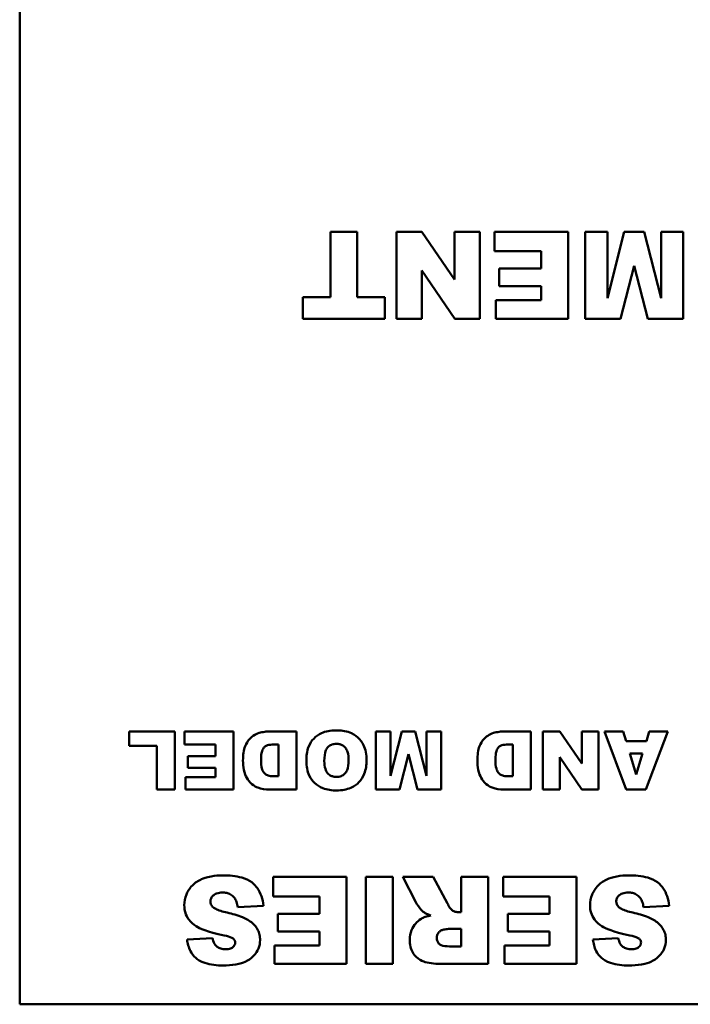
# Model space of a CAD drawing. Header units: inches. Extents: x 7.7 to 68.4, y -5.1 to 39.9.
# Tile 149 of 172: x 45.3 to 46.2, y 37 to 38.3. Entities that reach past the tile are written whole.
import ezdxf

# ---------------------------------------------------------------- set-up
doc = ezdxf.new("R2010")
doc.units = ezdxf.units.IN
doc.header["$MEASUREMENT"] = 0
doc.layers.add('Visible Edges(ROSSANSI)', color=7, linetype='Continuous', lineweight=50)

msp = doc.modelspace()

# ---------------------------------------------------------------- linework, layer by layer
at = {"layer": 'Visible Edges(ROSSANSI)'}
for p, q in [((45.2553, 36.976), (45.2553, 38.976)), ((45.7206, 38.0412), (45.6836, 38.0412)), ((45.6836, 38.0412), (45.6836, 37.9509)), ((45.7206, 37.9509), (45.7206, 38.0412)), ((45.8097, 38.0412), (45.7747, 38.0412)), ((45.7747, 38.0412), (45.7747, 37.9212)), ((45.8547, 37.9752), (45.8097, 38.0412)), ((45.8896, 38.0412), (45.8547, 38.0412)), ((45.8547, 38.0412), (45.8547, 37.9752)), ((45.8896, 37.9212), (45.8896, 38.0412)), ((46.011, 38.0412), (45.9098, 38.0412)), ((45.9098, 38.0412), (45.9098, 38.0141)), ((46.011, 37.9212), (46.011, 38.0412)), ((46.0652, 38.0412), (46.0348, 38.0412)), ((46.0348, 38.0412), (46.0348, 37.9212)), ((46.0885, 38.0412), (46.0652, 37.9496)), ((46.0652, 37.9496), (46.0652, 38.0412)), ((46.116, 38.0412), (46.0885, 38.0412)), ((46.1393, 37.9496), (46.116, 38.0412)), ((46.1697, 38.0412), (46.1393, 38.0412)), ((46.1393, 38.0412), (46.1393, 37.9496)), ((46.1697, 37.9212), (46.1697, 38.0412)), ((45.9098, 38.0141), (45.9738, 38.0141)), ((45.9738, 38.0141), (45.9738, 37.9904)), ((45.8097, 37.9876), (45.8549, 37.9212)), ((45.8097, 37.9212), (45.8097, 37.9876)), ((45.9738, 37.9904), (45.9162, 37.9904)), ((45.9162, 37.9904), (45.9162, 37.9659)), ((46.0835, 37.9212), (46.1021, 37.9942)), ((46.1021, 37.9942), (46.1208, 37.9212)), ((45.9162, 37.9659), (45.9738, 37.9659)), ((45.9738, 37.9659), (45.9738, 37.9469)), ((45.6457, 37.9509), (45.6457, 37.9212)), ((45.6836, 37.9509), (45.6457, 37.9509)), ((45.7585, 37.9509), (45.7206, 37.9509)), ((45.7585, 37.9212), (45.7585, 37.9509)), ((45.9117, 37.9469), (45.9117, 37.9212)), ((45.9738, 37.9469), (45.9117, 37.9469)), ((45.6457, 37.9212), (45.7585, 37.9212)), ((45.7747, 37.9212), (45.8097, 37.9212)), ((45.8549, 37.9212), (45.8896, 37.9212)), ((45.9117, 37.9212), (46.011, 37.9212)), ((46.0348, 37.9212), (46.0835, 37.9212)), ((46.1208, 37.9212), (46.1697, 37.9212)), ((45.4693, 37.3522), (45.406, 37.3522)), ((45.406, 37.3522), (45.406, 37.3325)), ((45.4693, 37.2722), (45.4693, 37.3522)), ((45.55, 37.3522), (45.4826, 37.3522)), ((45.4826, 37.3522), (45.4826, 37.3341)), ((45.55, 37.2722), (45.55, 37.3522)), ((45.6367, 37.3522), (45.5999, 37.3522)), ((45.6367, 37.2722), (45.6367, 37.3522)), ((45.7663, 37.3522), (45.7461, 37.3522)), ((45.7461, 37.3522), (45.7461, 37.2722)), ((45.7819, 37.3522), (45.7663, 37.2912)), ((45.7663, 37.2912), (45.7663, 37.3522)), ((45.8002, 37.3522), (45.7819, 37.3522)), ((45.8158, 37.2912), (45.8002, 37.3522)), ((45.836, 37.3522), (45.8158, 37.3522)), ((45.8158, 37.3522), (45.8158, 37.2912)), ((45.836, 37.2722), (45.836, 37.3522)), ((45.9597, 37.3522), (45.9229, 37.3522)), ((45.9597, 37.2722), (45.9597, 37.3522)), ((45.9998, 37.3522), (45.9764, 37.3522)), ((45.9764, 37.3522), (45.9764, 37.2722)), ((46.0298, 37.3082), (45.9998, 37.3522)), ((46.0531, 37.3522), (46.0298, 37.3522)), ((46.0298, 37.3522), (46.0298, 37.3082)), ((46.0531, 37.2722), (46.0531, 37.3522)), ((46.087, 37.3522), (46.0611, 37.3522)), ((46.0611, 37.3522), (46.0912, 37.2722)), ((46.091, 37.339), (46.087, 37.3522)), ((46.1182, 37.2722), (46.1483, 37.3522)), ((46.123, 37.3522), (46.1191, 37.339)), ((46.1483, 37.3522), (46.123, 37.3522)), ((45.406, 37.3325), (45.4445, 37.3325)), ((45.4445, 37.3325), (45.4445, 37.2722)), ((45.4826, 37.3341), (45.5252, 37.3341)), ((45.5252, 37.3341), (45.5252, 37.3183)), ((45.6059, 37.334), (45.6119, 37.334)), ((45.6119, 37.334), (45.6119, 37.2903)), ((45.9289, 37.334), (45.9349, 37.334)), ((45.9349, 37.334), (45.9349, 37.2903)), ((46.1191, 37.339), (46.091, 37.339)), ((45.5252, 37.3183), (45.4868, 37.3183)), ((45.4868, 37.3183), (45.4868, 37.302)), ((45.7786, 37.2722), (45.791, 37.3209)), ((45.791, 37.3209), (45.8034, 37.2722)), ((46.0962, 37.3216), (46.1137, 37.3216)), ((46.105, 37.2929), (46.0962, 37.3216)), ((46.1137, 37.3216), (46.105, 37.2929)), ((45.9998, 37.3165), (46.03, 37.2722)), ((45.9998, 37.2722), (45.9998, 37.3165)), ((45.4868, 37.302), (45.5252, 37.302)), ((45.5252, 37.302), (45.5252, 37.2893)), ((45.6119, 37.2903), (45.6058, 37.2903)), ((45.9349, 37.2903), (45.9288, 37.2903)), ((45.4838, 37.2893), (45.4838, 37.2722)), ((45.5252, 37.2893), (45.4838, 37.2893)), ((45.4445, 37.2722), (45.4693, 37.2722)), ((45.4838, 37.2722), (45.55, 37.2722)), ((45.5999, 37.2722), (45.6367, 37.2722)), ((45.7461, 37.2722), (45.7786, 37.2722)), ((45.8034, 37.2722), (45.836, 37.2722)), ((45.9229, 37.2722), (45.9597, 37.2722)), ((45.9764, 37.2722), (45.9998, 37.2722)), ((46.03, 37.2722), (46.0531, 37.2722)), ((46.0912, 37.2722), (46.1182, 37.2722)), ((45.7058, 37.1516), (45.6046, 37.1516)), ((45.6046, 37.1516), (45.6046, 37.1245)), ((45.7058, 37.0316), (45.7058, 37.1516)), ((45.7324, 37.1516), (45.7324, 37.0316)), ((45.7696, 37.1516), (45.7324, 37.1516)), ((45.7696, 37.0316), (45.7696, 37.1516)), ((45.825, 37.1516), (45.7831, 37.1516)), ((45.7831, 37.1516), (45.801, 37.1168)), ((45.8448, 37.1149), (45.825, 37.1516)), ((45.901, 37.1516), (45.8637, 37.1516)), ((45.8637, 37.1516), (45.8637, 37.1029)), ((45.901, 37.0316), (45.901, 37.1516)), ((46.0227, 37.1516), (45.9216, 37.1516)), ((45.9216, 37.1516), (45.9216, 37.1245)), ((46.0227, 37.0316), (46.0227, 37.1516)), ((45.6046, 37.1245), (45.6686, 37.1245)), ((45.6686, 37.1245), (45.6686, 37.1008)), ((45.9216, 37.1245), (45.9856, 37.1245)), ((45.9856, 37.1245), (45.9856, 37.1008)), ((45.5558, 37.1097), (45.5911, 37.1119)), ((45.6686, 37.1008), (45.611, 37.1008)), ((45.611, 37.1008), (45.611, 37.0763)), ((45.8637, 37.1029), (45.8605, 37.1029)), ((45.9856, 37.1008), (45.9279, 37.1008)), ((45.9279, 37.1008), (45.9279, 37.0763)), ((46.115, 37.1097), (46.1504, 37.1119)), ((45.611, 37.0763), (45.6686, 37.0763)), ((45.6686, 37.0763), (45.6686, 37.0572)), ((45.8481, 37.0802), (45.8637, 37.0802)), ((45.8637, 37.0802), (45.8637, 37.0559)), ((45.9279, 37.0763), (45.9856, 37.0763)), ((45.9856, 37.0763), (45.9856, 37.0572)), ((45.521, 37.0674), (45.486, 37.0653)), ((46.0803, 37.0674), (46.0453, 37.0653)), ((45.6065, 37.0572), (45.6065, 37.0316)), ((45.6686, 37.0572), (45.6065, 37.0572)), ((45.8637, 37.0559), (45.8475, 37.0559)), ((45.9234, 37.0572), (45.9234, 37.0316)), ((45.9856, 37.0572), (45.9234, 37.0572)), ((45.6065, 37.0316), (45.7058, 37.0316)), ((45.7324, 37.0316), (45.7696, 37.0316)), ((45.8392, 37.0316), (45.901, 37.0316)), ((45.9234, 37.0316), (46.0227, 37.0316)), ((49.2553, 36.976), (45.2553, 36.976))]:
    msp.add_line(p, q, dxfattribs=at)
for points, knots in [([(45.5852, 37.3501), (45.5823, 37.3493), (45.5797, 37.348), (45.5753, 37.3449), (45.5727, 37.3427), (45.5677, 37.3361), (45.5664, 37.3329), (45.5639, 37.3267), (45.563, 37.3198), (45.563, 37.3119)], [-0.1054449, -0.1054449, -0.1054449, -0.1054449, -0.088018, -0.088018, -0.0743713, -0.0743713, -0.0601094, -0.0601094, 0, 0, 0, 0]), ([(45.5999, 37.3522), (45.5976, 37.3522), (45.5953, 37.352), (45.5903, 37.3513), (45.5878, 37.3507), (45.5852, 37.3501)], [-0.03774435, -0.03774435, -0.03774435, -0.03774435, -0.01997479, -0.01997479, 0, 0, 0, 0]), ([(45.691, 37.3536), (45.6874, 37.3536), (45.6838, 37.3533), (45.6771, 37.352), (45.674, 37.3511), (45.6674, 37.3481), (45.6637, 37.3456), (45.6579, 37.3395), (45.6553, 37.3358), (45.6511, 37.3248), (45.6504, 37.3181), (45.6504, 37.3116)], [-0.2313697, -0.2313697, -0.2313697, -0.2313697, -0.1842829, -0.1842829, -0.1425294, -0.1425294, -0.0898686, -0.0898686, -0.0489073, -0.0489073, 0, 0, 0, 0]), ([(45.7333, 37.3123), (45.7333, 37.3161), (45.733, 37.3199), (45.7316, 37.327), (45.7305, 37.3302), (45.7273, 37.3368), (45.7247, 37.3407), (45.7175, 37.3474), (45.7136, 37.3494), (45.7041, 37.3529), (45.6974, 37.3536), (45.691, 37.3536)], [-0.1540541, -0.1540541, -0.1540541, -0.1540541, -0.1276702, -0.1276702, -0.1042184, -0.1042184, -0.0769723, -0.0769723, -0.04865, -0.04865, 0, 0, 0, 0]), ([(45.9082, 37.3501), (45.9053, 37.3493), (45.9027, 37.348), (45.8983, 37.3449), (45.8957, 37.3427), (45.8907, 37.3361), (45.8894, 37.3329), (45.8869, 37.3267), (45.8861, 37.3198), (45.8861, 37.3119)], [-0.1054449, -0.1054449, -0.1054449, -0.1054449, -0.088018, -0.088018, -0.0743713, -0.0743713, -0.0601094, -0.0601094, 0, 0, 0, 0]), ([(45.9229, 37.3522), (45.9206, 37.3522), (45.9183, 37.352), (45.9134, 37.3513), (45.9108, 37.3507), (45.9082, 37.3501)], [-0.03774435, -0.03774435, -0.03774435, -0.03774435, -0.01997479, -0.01997479, 0, 0, 0, 0]), ([(45.5879, 37.3124), (45.5879, 37.3155), (45.5881, 37.3191), (45.5889, 37.324), (45.5895, 37.3261), (45.5914, 37.3293), (45.5922, 37.3304), (45.5945, 37.3323), (45.5957, 37.3327), (45.5992, 37.3338), (45.6025, 37.334), (45.6059, 37.334)], [-0.09769002, -0.09769002, -0.09769002, -0.09769002, -0.06560983, -0.06560983, -0.04765919, -0.04765919, -0.03760398, -0.03760398, -0.0259737, -0.0259737, 0, 0, 0, 0]), ([(45.6751, 37.3113), (45.6751, 37.3173), (45.6757, 37.3225), (45.6781, 37.3281), (45.679, 37.3296), (45.6817, 37.3322), (45.6832, 37.3332), (45.6871, 37.3348), (45.6895, 37.3351), (45.6918, 37.3351)], [-0.07584095, -0.07584095, -0.07584095, -0.07584095, -0.04621762, -0.04621762, -0.03199031, -0.03199031, -0.01778797, -0.01778797, 0, 0, 0, 0]), ([(45.6918, 37.3351), (45.6934, 37.3351), (45.695, 37.335), (45.698, 37.3342), (45.6993, 37.3336), (45.7024, 37.3317), (45.7035, 37.3304), (45.7055, 37.328), (45.7065, 37.326), (45.7082, 37.3203), (45.7086, 37.3162), (45.7086, 37.3124)], [-0.06208102, -0.06208102, -0.06208102, -0.06208102, -0.05694469, -0.05694469, -0.05219523, -0.05219523, -0.04538502, -0.04538502, -0.02858013, -0.02858013, 0, 0, 0, 0]), ([(45.9109, 37.3124), (45.9109, 37.3155), (45.9111, 37.3191), (45.9119, 37.324), (45.9125, 37.3261), (45.9144, 37.3293), (45.9152, 37.3304), (45.9175, 37.3323), (45.9187, 37.3327), (45.9222, 37.3338), (45.9255, 37.334), (45.9289, 37.334)], [-0.09769002, -0.09769002, -0.09769002, -0.09769002, -0.06560983, -0.06560983, -0.04765919, -0.04765919, -0.03760398, -0.03760398, -0.0259737, -0.0259737, 0, 0, 0, 0]), ([(45.563, 37.3119), (45.563, 37.3077), (45.5634, 37.3035), (45.5653, 37.2945), (45.5667, 37.291), (45.5699, 37.2854), (45.572, 37.2824), (45.5783, 37.277), (45.5815, 37.2755), (45.5884, 37.2728), (45.5941, 37.2722), (45.5999, 37.2722)], [-0.1178347, -0.1178347, -0.1178347, -0.1178347, -0.1012133, -0.1012133, -0.0820028, -0.0820028, -0.063194, -0.063194, -0.0441473, -0.0441473, 0, 0, 0, 0]), ([(45.6058, 37.2903), (45.6036, 37.2903), (45.6013, 37.2905), (45.5975, 37.2914), (45.5959, 37.292), (45.5929, 37.294), (45.592, 37.2951), (45.5904, 37.2972), (45.5897, 37.2991), (45.5882, 37.3043), (45.5879, 37.3084), (45.5879, 37.3124)], [-0.06686526, -0.06686526, -0.06686526, -0.06686526, -0.05931675, -0.05931675, -0.05332585, -0.05332585, -0.04687474, -0.04687474, -0.03057416, -0.03057416, 0, 0, 0, 0]), ([(45.6504, 37.3116), (45.6504, 37.308), (45.6506, 37.3044), (45.6519, 37.2977), (45.6529, 37.2946), (45.6565, 37.2866), (45.6594, 37.2833), (45.6648, 37.278), (45.6687, 37.2757), (45.679, 37.2717), (45.6855, 37.2708), (45.6919, 37.2708)], [-0.134884, -0.134884, -0.134884, -0.134884, -0.1201323, -0.1201323, -0.1068585, -0.1068585, -0.0839395, -0.0839395, -0.0489649, -0.0489649, 0, 0, 0, 0]), ([(45.692, 37.2895), (45.6904, 37.2895), (45.6889, 37.2897), (45.6859, 37.2904), (45.6846, 37.2909), (45.6814, 37.2928), (45.6802, 37.294), (45.6782, 37.2965), (45.6772, 37.2984), (45.6754, 37.3039), (45.6751, 37.3078), (45.6751, 37.3113)], [-0.06174991, -0.06174991, -0.06174991, -0.06174991, -0.05631971, -0.05631971, -0.05131621, -0.05131621, -0.0437547, -0.0437547, -0.027149, -0.027149, 0, 0, 0, 0]), ([(45.6919, 37.2708), (45.6955, 37.2708), (45.6991, 37.2711), (45.7057, 37.2723), (45.7088, 37.2732), (45.7168, 37.2768), (45.7203, 37.2796), (45.7259, 37.2854), (45.7284, 37.2893), (45.7324, 37.2996), (45.7333, 37.3059), (45.7333, 37.3123)], [-0.1409845, -0.1409845, -0.1409845, -0.1409845, -0.1245515, -0.1245515, -0.1097142, -0.1097142, -0.0837186, -0.0837186, -0.0480771, -0.0480771, 0, 0, 0, 0]), ([(45.7086, 37.3124), (45.7086, 37.3073), (45.708, 37.3025), (45.7056, 37.297), (45.7046, 37.2953), (45.7017, 37.2925), (45.7002, 37.2914), (45.6964, 37.2899), (45.6942, 37.2895), (45.692, 37.2895)], [-0.08158769, -0.08158769, -0.08158769, -0.08158769, -0.04780412, -0.04780412, -0.03118184, -0.03118184, -0.01672879, -0.01672879, 0, 0, 0, 0]), ([(45.8861, 37.3119), (45.8861, 37.3077), (45.8864, 37.3035), (45.8883, 37.2945), (45.8897, 37.291), (45.8929, 37.2854), (45.895, 37.2824), (45.9013, 37.277), (45.9045, 37.2755), (45.9114, 37.2728), (45.9171, 37.2722), (45.9229, 37.2722)], [-0.1178347, -0.1178347, -0.1178347, -0.1178347, -0.1012133, -0.1012133, -0.0820028, -0.0820028, -0.063194, -0.063194, -0.0441473, -0.0441473, 0, 0, 0, 0]), ([(45.9288, 37.2903), (45.9266, 37.2903), (45.9243, 37.2905), (45.9205, 37.2914), (45.9189, 37.292), (45.9159, 37.294), (45.915, 37.2951), (45.9134, 37.2972), (45.9127, 37.2991), (45.9112, 37.3043), (45.9109, 37.3084), (45.9109, 37.3124)], [-0.06686526, -0.06686526, -0.06686526, -0.06686526, -0.05931675, -0.05931675, -0.05332585, -0.05332585, -0.04687474, -0.04687474, -0.03057416, -0.03057416, 0, 0, 0, 0]), ([(45.5353, 37.1537), (45.53, 37.1537), (45.5244, 37.1533), (45.5127, 37.1513), (45.5085, 37.1496), (45.5013, 37.1464), (45.497, 37.1436), (45.489, 37.1354), (45.4864, 37.1307), (45.483, 37.1226), (45.4821, 37.1177), (45.4821, 37.1126)], [-0.1116521, -0.1116521, -0.1116521, -0.1116521, -0.1016227, -0.1016227, -0.0895655, -0.0895655, -0.0666991, -0.0666991, -0.0389809, -0.0389809, 0, 0, 0, 0]), ([(45.5911, 37.1119), (45.5908, 37.1164), (45.5899, 37.1208), (45.587, 37.1291), (45.585, 37.1329), (45.5813, 37.1381), (45.5788, 37.1414), (45.5712, 37.1473), (45.5664, 37.1493), (45.5533, 37.153), (45.5439, 37.1537), (45.5353, 37.1537)], [-0.2792457, -0.2792457, -0.2792457, -0.2792457, -0.2067611, -0.2067611, -0.1382631, -0.1382631, -0.1032784, -0.1032784, -0.0650505, -0.0650505, 0, 0, 0, 0]), ([(46.0946, 37.1537), (46.0892, 37.1537), (46.0836, 37.1533), (46.0719, 37.1513), (46.0677, 37.1496), (46.0605, 37.1464), (46.0563, 37.1436), (46.0482, 37.1354), (46.0457, 37.1307), (46.0423, 37.1226), (46.0413, 37.1177), (46.0413, 37.1126)], [-0.1116521, -0.1116521, -0.1116521, -0.1116521, -0.1016227, -0.1016227, -0.0895655, -0.0895655, -0.0666991, -0.0666991, -0.0389809, -0.0389809, 0, 0, 0, 0]), ([(46.1504, 37.1119), (46.15, 37.1164), (46.1491, 37.1208), (46.1462, 37.1291), (46.1443, 37.1329), (46.1405, 37.1381), (46.138, 37.1414), (46.1304, 37.1473), (46.1256, 37.1493), (46.1125, 37.153), (46.1031, 37.1537), (46.0946, 37.1537)], [-0.2792457, -0.2792457, -0.2792457, -0.2792457, -0.2067611, -0.2067611, -0.1382631, -0.1382631, -0.1032784, -0.1032784, -0.0650505, -0.0650505, 0, 0, 0, 0]), ([(45.5181, 37.1178), (45.5181, 37.1185), (45.5182, 37.1192), (45.5185, 37.1207), (45.5188, 37.1214), (45.5197, 37.1235), (45.5207, 37.1247), (45.523, 37.1269), (45.5245, 37.128), (45.5292, 37.1298), (45.532, 37.1301), (45.5347, 37.1301)], [-0.0719674, -0.0719674, -0.0719674, -0.0719674, -0.06379806, -0.06379806, -0.05568408, -0.05568408, -0.03812483, -0.03812483, -0.02053126, -0.02053126, 0, 0, 0, 0]), ([(45.5347, 37.1301), (45.5366, 37.1301), (45.5386, 37.1299), (45.5423, 37.1291), (45.544, 37.1284), (45.5478, 37.1264), (45.5496, 37.1248), (45.5512, 37.1228)], [-0.04785209, -0.04785209, -0.04785209, -0.04785209, -0.0326965, -0.0326965, -0.01886617, -0.01886617, 0, 0, 0, 0]), ([(46.0774, 37.1178), (46.0774, 37.1185), (46.0774, 37.1192), (46.0778, 37.1207), (46.078, 37.1214), (46.079, 37.1235), (46.0799, 37.1247), (46.0822, 37.1269), (46.0837, 37.128), (46.0884, 37.1298), (46.0912, 37.1301), (46.0939, 37.1301)], [-0.0719674, -0.0719674, -0.0719674, -0.0719674, -0.06379806, -0.06379806, -0.05568408, -0.05568408, -0.03812483, -0.03812483, -0.02053126, -0.02053126, 0, 0, 0, 0]), ([(46.0939, 37.1301), (46.0959, 37.1301), (46.0979, 37.1299), (46.1016, 37.1291), (46.1033, 37.1284), (46.107, 37.1264), (46.1089, 37.1248), (46.1104, 37.1228)], [-0.04785209, -0.04785209, -0.04785209, -0.04785209, -0.0326965, -0.0326965, -0.01886617, -0.01886617, 0, 0, 0, 0]), ([(45.5223, 37.1094), (45.5215, 37.1101), (45.5209, 37.1108), (45.5197, 37.1124), (45.5192, 37.1132), (45.5184, 37.1152), (45.5181, 37.1165), (45.5181, 37.1178)], [-0.02452063, -0.02452063, -0.02452063, -0.02452063, -0.01688069, -0.01688069, -0.00993742, -0.00993742, 0, 0, 0, 0]), ([(45.5512, 37.1228), (45.5524, 37.1212), (45.5534, 37.1193), (45.5549, 37.1149), (45.5555, 37.1122), (45.5558, 37.1097)], [-0.03547416, -0.03547416, -0.03547416, -0.03547416, -0.01963103, -0.01963103, 0, 0, 0, 0]), ([(45.801, 37.1168), (45.8027, 37.1136), (45.8068, 37.1086), (45.8098, 37.1051), (45.8111, 37.1038), (45.8121, 37.103)], [-0.02853984, -0.02853984, -0.02853984, -0.02853984, -0.00977722, -0.00977722, 0, 0, 0, 0]), ([(45.8513, 37.1056), (45.8502, 37.1065), (45.8492, 37.1077), (45.847, 37.1108), (45.8458, 37.1129), (45.8448, 37.1149)], [-0.02879431, -0.02879431, -0.02879431, -0.02879431, -0.0166586, -0.0166586, 0, 0, 0, 0]), ([(46.0815, 37.1094), (46.0808, 37.1101), (46.0801, 37.1108), (46.0789, 37.1124), (46.0785, 37.1132), (46.0776, 37.1152), (46.0774, 37.1165), (46.0774, 37.1178)], [-0.02452063, -0.02452063, -0.02452063, -0.02452063, -0.01688069, -0.01688069, -0.00993742, -0.00993742, 0, 0, 0, 0]), ([(46.1104, 37.1228), (46.1117, 37.1212), (46.1126, 37.1193), (46.1141, 37.1149), (46.1147, 37.1122), (46.115, 37.1097)], [-0.03547416, -0.03547416, -0.03547416, -0.03547416, -0.01963103, -0.01963103, 0, 0, 0, 0]), ([(45.4821, 37.1126), (45.4821, 37.109), (45.4826, 37.1055), (45.4845, 37.0992), (45.486, 37.0959), (45.491, 37.0891), (45.4945, 37.0861), (45.5036, 37.0805), (45.5127, 37.0762), (45.5371, 37.0709)], [-0.5995832, -0.5995832, -0.5995832, -0.5995832, -0.4581175, -0.4581175, -0.3374607, -0.3374607, -0.1905298, -0.1905298, 0, 0, 0, 0]), ([(45.5412, 37.1024), (45.5347, 37.1039), (45.5291, 37.1055), (45.5243, 37.108), (45.5231, 37.1087), (45.5223, 37.1094)], [-0.03678535, -0.03678535, -0.03678535, -0.03678535, -0.00878684, -0.00878684, 0, 0, 0, 0]), ([(45.5761, 37.0878), (45.5721, 37.0913), (45.5671, 37.094), (45.5556, 37.0988), (45.5482, 37.1009), (45.5412, 37.1024)], [-0.09455123, -0.09455123, -0.09455123, -0.09455123, -0.05439136, -0.05439136, 0, 0, 0, 0]), ([(45.8121, 37.103), (45.8133, 37.1021), (45.8147, 37.1014), (45.8179, 37.1), (45.8199, 37.0992), (45.8218, 37.0986)], [-0.02638094, -0.02638094, -0.02638094, -0.02638094, -0.01521884, -0.01521884, 0, 0, 0, 0]), ([(45.8605, 37.1029), (45.8588, 37.1029), (45.8572, 37.1031), (45.8541, 37.104), (45.8527, 37.1047), (45.8513, 37.1056)], [-0.02477057, -0.02477057, -0.02477057, -0.02477057, -0.01227718, -0.01227718, 0, 0, 0, 0]), ([(46.0413, 37.1126), (46.0413, 37.109), (46.0418, 37.1055), (46.0438, 37.0992), (46.0452, 37.0959), (46.0502, 37.0891), (46.0538, 37.0861), (46.0628, 37.0805), (46.0719, 37.0762), (46.0963, 37.0709)], [-0.5995832, -0.5995832, -0.5995832, -0.5995832, -0.4581175, -0.4581175, -0.3374607, -0.3374607, -0.1905298, -0.1905298, 0, 0, 0, 0]), ([(46.1005, 37.1024), (46.094, 37.1039), (46.0884, 37.1055), (46.0835, 37.108), (46.0824, 37.1087), (46.0815, 37.1094)], [-0.03678535, -0.03678535, -0.03678535, -0.03678535, -0.00878684, -0.00878684, 0, 0, 0, 0]), ([(46.1353, 37.0878), (46.1314, 37.0913), (46.1263, 37.094), (46.1148, 37.0988), (46.1074, 37.1009), (46.1005, 37.1024)], [-0.09455123, -0.09455123, -0.09455123, -0.09455123, -0.05439136, -0.05439136, 0, 0, 0, 0]), ([(45.5866, 37.0646), (45.5866, 37.0671), (45.5864, 37.0695), (45.5854, 37.0742), (45.5846, 37.0763), (45.5817, 37.0821), (45.5792, 37.0852), (45.5761, 37.0878)], [-0.06735087, -0.06735087, -0.06735087, -0.06735087, -0.04875334, -0.04875334, -0.03105094, -0.03105094, 0, 0, 0, 0]), ([(45.8087, 37.0939), (45.8057, 37.092), (45.803, 37.0898), (45.7988, 37.085), (45.7967, 37.0821), (45.7935, 37.0741), (45.7928, 37.0695), (45.7928, 37.0649)], [-0.1037999, -0.1037999, -0.1037999, -0.1037999, -0.0659475, -0.0659475, -0.0351479, -0.0351479, 0, 0, 0, 0]), ([(45.8218, 37.0986), (45.8193, 37.098), (45.8167, 37.0973), (45.8124, 37.0958), (45.8105, 37.0949), (45.8087, 37.0939)], [-0.03501951, -0.03501951, -0.03501951, -0.03501951, -0.0156166, -0.0156166, 0, 0, 0, 0]), ([(46.1459, 37.0646), (46.1459, 37.0671), (46.1456, 37.0695), (46.1446, 37.0742), (46.1438, 37.0763), (46.141, 37.0821), (46.1384, 37.0852), (46.1353, 37.0878)], [-0.06735087, -0.06735087, -0.06735087, -0.06735087, -0.04875334, -0.04875334, -0.03105094, -0.03105094, 0, 0, 0, 0]), ([(45.8301, 37.0679), (45.8301, 37.069), (45.8302, 37.0701), (45.8309, 37.0723), (45.8314, 37.0733), (45.8327, 37.0752), (45.8336, 37.0762), (45.8358, 37.0778), (45.8371, 37.0783), (45.8384, 37.0786)], [-0.03969649, -0.03969649, -0.03969649, -0.03969649, -0.0301838, -0.0301838, -0.02090417, -0.02090417, -0.01046428, -0.01046428, 0, 0, 0, 0]), ([(45.8384, 37.0786), (45.8403, 37.079), (45.8425, 37.0795), (45.8457, 37.08), (45.8471, 37.0802), (45.8481, 37.0802)], [-0.01956487, -0.01956487, -0.01956487, -0.01956487, -0.00755588, -0.00755588, 0, 0, 0, 0]), ([(45.486, 37.0653), (45.4867, 37.0598), (45.4881, 37.0543), (45.4925, 37.0458), (45.4949, 37.0426), (45.5004, 37.0379), (45.5042, 37.0352), (45.5183, 37.0303), (45.5273, 37.0295), (45.5356, 37.0295)], [-0.265126, -0.265126, -0.265126, -0.265126, -0.1774462, -0.1774462, -0.1131793, -0.1131793, -0.0632734, -0.0632734, 0, 0, 0, 0]), ([(45.5393, 37.0519), (45.5369, 37.0519), (45.5346, 37.0522), (45.5305, 37.0534), (45.5288, 37.0542), (45.5263, 37.0561), (45.5249, 37.0573), (45.5223, 37.0619), (45.5215, 37.0647), (45.521, 37.0674)], [-0.09840579, -0.09840579, -0.09840579, -0.09840579, -0.0658385, -0.0658385, -0.0397251, -0.0397251, -0.02123876, -0.02123876, 0, 0, 0, 0]), ([(45.5356, 37.0295), (45.5413, 37.0295), (45.5473, 37.0299), (45.5596, 37.0319), (45.5636, 37.0336), (45.5701, 37.0366), (45.5739, 37.039), (45.5809, 37.0459), (45.583, 37.0498), (45.5858, 37.0565), (45.5866, 37.0605), (45.5866, 37.0646)], [-0.09735248, -0.09735248, -0.09735248, -0.09735248, -0.08733388, -0.08733388, -0.07554372, -0.07554372, -0.05557704, -0.05557704, -0.03149812, -0.03149812, 0, 0, 0, 0]), ([(45.5371, 37.0709), (45.5414, 37.07), (45.5452, 37.069), (45.5483, 37.0674), (45.549, 37.067), (45.5496, 37.0665)], [-0.02660079, -0.02660079, -0.02660079, -0.02660079, -0.00578557, -0.00578557, 0, 0, 0, 0]), ([(45.5523, 37.0614), (45.5523, 37.0608), (45.5523, 37.0601), (45.552, 37.0589), (45.5518, 37.0583), (45.551, 37.0567), (45.5503, 37.0558), (45.5486, 37.0543), (45.5475, 37.0535), (45.5438, 37.0522), (45.5415, 37.0519), (45.5393, 37.0519)], [-0.06266337, -0.06266337, -0.06266337, -0.06266337, -0.05428358, -0.05428358, -0.04620224, -0.04620224, -0.03049361, -0.03049361, -0.01657494, -0.01657494, 0, 0, 0, 0]), ([(45.5496, 37.0665), (45.5501, 37.066), (45.5506, 37.0656), (45.5514, 37.0646), (45.5517, 37.064), (45.5522, 37.0628), (45.5523, 37.0621), (45.5523, 37.0614)], [-0.01527857, -0.01527857, -0.01527857, -0.01527857, -0.01009745, -0.01009745, -0.00551869, -0.00551869, 0, 0, 0, 0]), ([(45.7928, 37.0649), (45.7928, 37.0617), (45.7931, 37.0585), (45.7946, 37.0526), (45.7956, 37.0499), (45.7981, 37.0456), (45.8004, 37.0422), (45.808, 37.0362), (45.8117, 37.0349), (45.821, 37.0323), (45.8299, 37.0316), (45.8392, 37.0316)], [-0.208706, -0.208706, -0.208706, -0.208706, -0.1663121, -0.1663121, -0.1271892, -0.1271892, -0.0991142, -0.0991142, -0.071265, -0.071265, 0, 0, 0, 0]), ([(45.8475, 37.0559), (45.843, 37.0559), (45.839, 37.0563), (45.8349, 37.0581), (45.8339, 37.0587), (45.8322, 37.0605), (45.8315, 37.0616), (45.8303, 37.0644), (45.8301, 37.0661), (45.8301, 37.0679)], [-0.05213515, -0.05213515, -0.05213515, -0.05213515, -0.03232828, -0.03232828, -0.02314783, -0.02314783, -0.01306998, -0.01306998, 0, 0, 0, 0]), ([(46.0453, 37.0653), (46.0459, 37.0598), (46.0473, 37.0543), (46.0517, 37.0458), (46.0542, 37.0426), (46.0596, 37.0379), (46.0635, 37.0352), (46.0775, 37.0303), (46.0865, 37.0295), (46.0948, 37.0295)], [-0.265126, -0.265126, -0.265126, -0.265126, -0.1774462, -0.1774462, -0.1131793, -0.1131793, -0.0632734, -0.0632734, 0, 0, 0, 0]), ([(46.0985, 37.0519), (46.0962, 37.0519), (46.0938, 37.0522), (46.0898, 37.0534), (46.0881, 37.0542), (46.0855, 37.0561), (46.0842, 37.0573), (46.0815, 37.0619), (46.0807, 37.0647), (46.0803, 37.0674)], [-0.09840579, -0.09840579, -0.09840579, -0.09840579, -0.0658385, -0.0658385, -0.0397251, -0.0397251, -0.02123876, -0.02123876, 0, 0, 0, 0]), ([(46.0948, 37.0295), (46.1005, 37.0295), (46.1065, 37.0299), (46.1188, 37.0319), (46.1228, 37.0336), (46.1293, 37.0366), (46.1331, 37.039), (46.1402, 37.0459), (46.1422, 37.0498), (46.1451, 37.0565), (46.1459, 37.0605), (46.1459, 37.0646)], [-0.09735248, -0.09735248, -0.09735248, -0.09735248, -0.08733388, -0.08733388, -0.07554372, -0.07554372, -0.05557704, -0.05557704, -0.03149812, -0.03149812, 0, 0, 0, 0]), ([(46.0963, 37.0709), (46.1006, 37.07), (46.1044, 37.069), (46.1075, 37.0674), (46.1082, 37.067), (46.1088, 37.0665)], [-0.02660079, -0.02660079, -0.02660079, -0.02660079, -0.00578557, -0.00578557, 0, 0, 0, 0]), ([(46.1116, 37.0614), (46.1116, 37.0608), (46.1115, 37.0601), (46.1112, 37.0589), (46.111, 37.0583), (46.1103, 37.0567), (46.1095, 37.0558), (46.1079, 37.0543), (46.1068, 37.0535), (46.103, 37.0522), (46.1007, 37.0519), (46.0985, 37.0519)], [-0.06266337, -0.06266337, -0.06266337, -0.06266337, -0.05428358, -0.05428358, -0.04620224, -0.04620224, -0.03049361, -0.03049361, -0.01657494, -0.01657494, 0, 0, 0, 0]), ([(46.1088, 37.0665), (46.1093, 37.066), (46.1098, 37.0656), (46.1106, 37.0646), (46.1109, 37.064), (46.1114, 37.0628), (46.1116, 37.0621), (46.1116, 37.0614)], [-0.01527857, -0.01527857, -0.01527857, -0.01527857, -0.01009745, -0.01009745, -0.00551869, -0.00551869, 0, 0, 0, 0])]:
    msp.add_open_spline(points, degree=3, knots=knots, dxfattribs=at)

doc.saveas('drawing.dxf')
